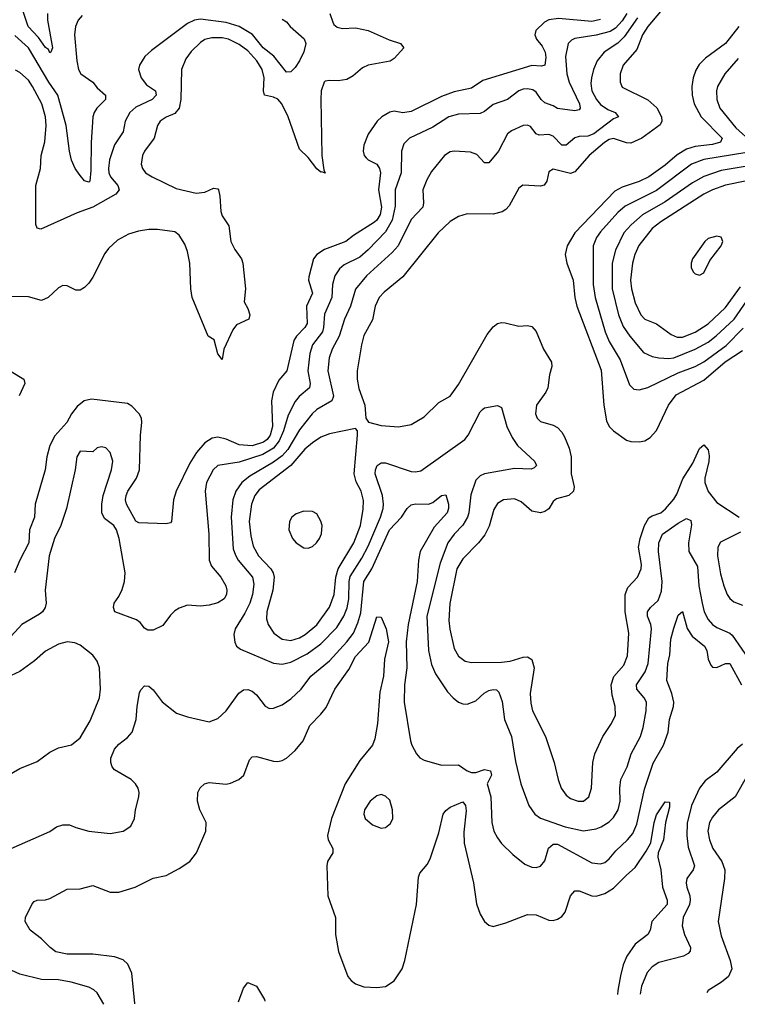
# Model space of a CAD drawing. Header units: inches. Extents: x 1682530 to 1839546, y 640742 to 791647.
# Tile 69 of 256: x 1711449 to 1714786, y 641066 to 645641. Entities that reach past the tile are written whole.
import ezdxf

# ---------------------------------------------------------------- set-up
doc = ezdxf.new("R2010")
doc.units = ezdxf.units.IN
doc.header["$MEASUREMENT"] = 0
doc.layers.add('B7614', color=7, linetype='Continuous')

msp = doc.modelspace()

# ---------------------------------------------------------------- linework, layer by layer
at = {"layer": 'B7614', "color": 5}
for points, elevation in [([(1711578.4, 645670), (1711578, 645638), (1711601.3, 645510), (1711594.8, 645490), (1711590, 645487.6), (1711583.1, 645503.1), (1711570, 645511.3), (1711537.4, 645557.4), (1711489.2, 645610), (1711450, 645724.8)], 520), ([(1714470, 645728.1), (1714370, 645609.9), (1714345.1, 645570), (1714317.9, 645502.1), (1714254.4, 645430), (1714240.5, 645390), (1714241, 645350), (1714250, 645327.8), (1714370, 645268.3), (1714412.1, 645232.1), (1714432.4, 645190), (1714434.6, 645170), (1714427.7, 645152.3), (1714341, 645090), (1714290, 645066.7), (1714270, 645068.8), (1714210, 645088.2), (1714190, 645083.7), (1714167.9, 645070), (1714097.4, 645010), (1714030, 644934.3), (1714010, 644927), (1713930, 644946.9), (1713910, 644934.5), (1713900.3, 644890), (1713887.2, 644872.8), (1713870, 644867.3), (1713787.7, 644872.2), (1713770, 644858.4), (1713724.6, 644775.4), (1713710, 644759.2), (1713692, 644748), (1713650, 644737.8), (1713530, 644738.3), (1713490, 644727.1), (1713450, 644703.9), (1713394.9, 644650), (1713230, 644446.3), (1713144.4, 644375.6), (1713119.8, 644350), (1713102.4, 644310), (1713090, 644246), (1713050, 644174), (1713038.9, 644130), (1713019, 644010), (1713019, 643970), (1713026.6, 643926.6), (1713053.6, 643850), (1713058, 643790), (1713070.4, 643770.4), (1713130, 643755.3), (1713210, 643749.1), (1713270, 643760.2), (1713330, 643795.2), (1713398.5, 643861.5), (1713450, 643891.4), (1713490, 643946), (1713622.5, 644177.5), (1713650, 644213.4), (1713670, 644228.9), (1713690, 644234.3), (1713707, 644233), (1713770, 644216.9), (1713810, 644220.3), (1713830, 644215.6), (1713850, 644191.7), (1713884.6, 644110), (1713921.2, 644050), (1713924, 644030), (1713912, 643990), (1713905.4, 643930), (1713896.1, 643910), (1713851.4, 643850), (1713847.2, 643810), (1713854.9, 643790), (1713870, 643773.7), (1713930, 643756.5), (1713950, 643745.8), (1713970, 643724.9), (1713982.3, 643702.3), (1714003.5, 643650), (1714013.5, 643610), (1714013.7, 643530), (1714026.7, 643470), (1714024.2, 643450), (1714002, 643430), (1713945.4, 643414.6), (1713930, 643401.6), (1713910, 643368.5), (1713890, 643355), (1713870, 643349.8), (1713830, 643357.4), (1713781, 643401.1), (1713750, 643414.6), (1713698.8, 643410), (1713670, 643393), (1713654.3, 643365.7), (1713631.8, 643288.2), (1713612.3, 643247.7), (1713582.9, 643210), (1713510, 643135.8), (1713482.4, 643090), (1713449, 642929), (1713445, 642850), (1713448.6, 642808.7), (1713470, 642719.5), (1713490, 642683.6), (1713520.2, 642660.2), (1713550, 642653.8), (1713690, 642655.8), (1713730, 642660.8), (1713790, 642679.3), (1713810, 642680.7), (1713830, 642668.7), (1713840.8, 642630), (1713823, 642510), (1713825.3, 642465.3), (1713832.8, 642430), (1713893.4, 642310), (1713934, 642190), (1713952.2, 642110), (1713967.3, 642070), (1713990, 642037.4), (1714010, 642021.8), (1714046, 642010), (1714069.8, 642010.3), (1714095.3, 642030), (1714107.8, 642070), (1714114.4, 642190), (1714123.1, 642230), (1714160.7, 642310), (1714200.9, 642370), (1714218.8, 642410), (1714217.1, 642450), (1714203.1, 642503.1), (1714198.9, 642550), (1714211.4, 642588.6), (1714257.7, 642642.3), (1714274.4, 642685.6), (1714281.3, 642790), (1714264.5, 642890), (1714264.9, 642970), (1714276.8, 643003.2), (1714322, 643050), (1714338.3, 643090), (1714340.6, 643110), (1714326.1, 643190), (1714333.9, 643230), (1714353.5, 643290), (1714374.1, 643325.9), (1714390, 643336.2), (1714430.7, 643350), (1714452.4, 643367.6), (1714490, 643412.6), (1714504, 643436), (1714532.3, 643507.7), (1714579.2, 643580.8), (1714610, 643648), (1714630, 643665.5), (1714650, 643641.7), (1714654.6, 643614.6), (1714652.5, 643587.5), (1714634.2, 643510), (1714634.4, 643490), (1714649.4, 643449.4), (1714690, 643398.2), (1714794, 643330)], 680), ([(1714271.3, 645670), (1714250, 645635), (1714218.9, 645601.1), (1714193.9, 645586.1), (1714130, 645569.2), (1714030, 645554.1), (1714014.2, 645545.8), (1713999.2, 645530), (1713986.1, 645470), (1713992.9, 645390), (1714003.4, 645350), (1714051.6, 645250), (1714054.3, 645230), (1714050, 645222.6), (1714030, 645217.7), (1713950, 645229), (1713930, 645241), (1713890, 645254.5), (1713873.2, 645270), (1713850, 645304.8), (1713835, 645315), (1713810, 645320.2), (1713790, 645317.9), (1713770, 645309.8), (1713716.5, 645270), (1713650, 645247.3), (1713610, 645215), (1713590, 645204.6), (1713490, 645202.6), (1713443.7, 645190), (1713370, 645142), (1713262.3, 645090), (1713235.5, 645064.5), (1713224, 645030), (1713223.3, 644930), (1713195.5, 644850), (1713194.3, 644774.3), (1713181.1, 644710), (1713150, 644655.8), (1713070, 644571), (1713030, 644537.9), (1712957.5, 644502.5), (1712936.7, 644483.3), (1712914.8, 644450), (1712903.8, 644410), (1712900.8, 644350), (1712867, 644273), (1712862.3, 644210), (1712856.4, 644190), (1712810.1, 644130), (1712797.5, 644090), (1712788.3, 644010), (1712800.3, 643950), (1712797.2, 643930), (1712749.2, 643890.8), (1712730, 643866.4), (1712697, 643803), (1712676.4, 643730), (1712656, 643684), (1712629.3, 643650.7), (1712579.4, 643620.6), (1712470, 643585.4), (1712370.2, 643569.8), (1712349.3, 643550), (1712318, 643490), (1712312.1, 643450), (1712329.4, 643250.6), (1712330.9, 643130), (1712341.3, 643101.3), (1712384.1, 643050), (1712407.6, 643010), (1712412.6, 642990), (1712411, 642970), (1712400.7, 642950), (1712370, 642931.4), (1712330, 642919.8), (1712290, 642915.8), (1712230, 642920.4), (1712190, 642907.2), (1712170, 642894.7), (1712150, 642874.3), (1712114.4, 642825.6), (1712070, 642804.5), (1712045.1, 642805.1), (1712030, 642813.7), (1712010, 642839.3), (1711991.6, 642851.7), (1711891.5, 642890), (1711885.1, 642910), (1711888.4, 642930), (1711910, 642960.3), (1711926.1, 642993.9), (1711936.2, 643030), (1711939.1, 643070), (1711911.4, 643230), (1711899.5, 643270), (1711886.8, 643290), (1711843.6, 643323.6), (1711831.6, 643350), (1711830.9, 643390), (1711837.1, 643430), (1711876.8, 643550), (1711882.4, 643590), (1711869.6, 643630), (1711850, 643651.6), (1711830, 643655.6), (1711810, 643651.3), (1711790, 643633), (1711730, 643636.3), (1711714.4, 643610), (1711706.5, 643550), (1711667.4, 643370), (1711640.9, 643290), (1711611.9, 643230), (1711586.7, 643150), (1711568.3, 642990), (1711572.1, 642930), (1711568.1, 642910), (1711554.9, 642890), (1711541.3, 642878.7), (1711459.1, 642830), (1711410, 642775.8)], 640), ([(1712891.2, 645670), (1712904.9, 645630), (1712910, 645619.3), (1712926, 645606), (1712950, 645600.2), (1713010, 645603.5), (1713070, 645591.2), (1713166.6, 645546.6), (1713220.4, 645530), (1713234.9, 645510), (1713190, 645460.4), (1713171.3, 645448.7), (1713068.9, 645430), (1713043.2, 645416.8), (1712999.7, 645380.4), (1712970, 645363.7), (1712930, 645356.1), (1712890, 645358.8), (1712870, 645355), (1712865.2, 645350), (1712850.8, 645310), (1712850.1, 645270), (1712854.1, 645010), (1712863.7, 644943.7), (1712870, 644927.3), (1712854.5, 644934.5), (1712850, 644932.4), (1712830, 644948.3), (1712790, 645000.4), (1712750, 645039.6), (1712698.2, 645190), (1712667.7, 645250), (1712650, 645272.2), (1712630, 645281.6), (1712587.3, 645290), (1712582.7, 645310), (1712586.5, 645370), (1712577.1, 645410), (1712552.2, 645450), (1712510, 645496.9), (1712470, 645525), (1712419.7, 645550), (1712390, 645557.3), (1712342.9, 645557.1), (1712310.6, 645549.4), (1712290, 645535.4), (1712246.9, 645493.1), (1712221.7, 645458.3), (1712200.9, 645410), (1712198.3, 645270), (1712191.5, 645230), (1712170, 645204.3), (1712130, 645187.9), (1712102.3, 645170), (1712090.2, 645150), (1712075.2, 645090), (1712029.3, 645030), (1712020.6, 645010), (1712014.4, 644970), (1712020.2, 644950), (1712033.7, 644930), (1712064.9, 644910), (1712177.2, 644857.2), (1712270, 644835.4), (1712310, 644839.5), (1712350, 644858), (1712370, 644854.3), (1712372.9, 644850), (1712380.5, 644820.5), (1712384, 644750), (1712391.1, 644730), (1712422.3, 644682.3), (1712431.3, 644610), (1712450, 644572.4), (1712481.1, 644530), (1712487.2, 644510), (1712499.1, 644390), (1712492.7, 644330), (1712510, 644298.8), (1712519.6, 644270), (1712514.9, 644250), (1712456.7, 644223.3), (1712440.4, 644199.6), (1712398.4, 644110), (1712390, 644062), (1712370, 644088.7), (1712353.8, 644153.8), (1712326, 644170), (1712251.3, 644350), (1712245.2, 644390), (1712239.9, 644510), (1712230, 644563.5), (1712217.6, 644597.6), (1712190, 644639.5), (1712170, 644654.5), (1712090, 644665.4), (1712050, 644666.7), (1712001.6, 644658.4), (1711955.9, 644644.1), (1711904.2, 644615.8), (1711861.6, 644578.3), (1711845.1, 644554.9), (1711790, 644444.5), (1711770, 644416), (1711750, 644396.4), (1711730, 644384.7), (1711710, 644383.9), (1711670, 644404.5), (1711650, 644405.6), (1711630, 644395.7), (1711581.5, 644350), (1711550, 644336.5), (1711490, 644352.6), (1711410, 644354.6)], 580), ([(1714150, 645641.7), (1714110, 645631.9), (1713953.7, 645646.3), (1713910, 645640.7), (1713888.8, 645630), (1713849.5, 645590), (1713844.4, 645570), (1713852.6, 645550), (1713877.8, 645517.8), (1713892, 645490), (1713895, 645465), (1713890, 645429.8), (1713875, 645425), (1713830, 645428.6), (1713602.4, 645357.6), (1713550, 645322.4), (1713470, 645305.4), (1713410, 645284.7), (1713270, 645214.2), (1713230, 645208.3), (1713190, 645215.9), (1713170, 645211.9), (1713132.3, 645190), (1713111.8, 645170), (1713070, 645109.7), (1713050, 645058.4), (1713045.9, 645030), (1713050.2, 645010), (1713059.8, 644999.8), (1713070, 644990.2), (1713110, 644970.2), (1713122.6, 644950), (1713126, 644930), (1713117.7, 644850), (1713130.9, 644770), (1713124.8, 644735.2), (1713110.4, 644710), (1713099.3, 644700.7), (1713001.5, 644638.5), (1712965.8, 644610), (1712866.2, 644573.8), (1712830.2, 644550), (1712815, 644530), (1712794.1, 644445.9), (1712792.5, 644430), (1712810.6, 644370), (1712782.6, 644310), (1712785.8, 644230), (1712774.6, 644210), (1712735.7, 644170), (1712723.6, 644150), (1712691.8, 644010), (1712654.5, 643965.5), (1712627.2, 643910), (1712620.1, 643870), (1712624.3, 643750), (1712614.5, 643710), (1712599.7, 643690), (1712582.4, 643677.6), (1712530, 643661.4), (1712470, 643665.6), (1712410, 643691.1), (1712370, 643701), (1712343.5, 643696.5), (1712310, 643674.4), (1712271.3, 643630), (1712239.6, 643580.4), (1712177.2, 643450), (1712164.3, 643410), (1712155.6, 643310), (1712150, 643302.4), (1712130, 643298.6), (1712003.7, 643303.7), (1711990, 643310.8), (1711946.3, 643390), (1711942, 643410), (1711944.3, 643430), (1711952.8, 643450), (1711993, 643510), (1712006, 643550), (1712011, 643710), (1712017.8, 643770), (1712015.3, 643790), (1712004.5, 643810), (1711970, 643845.1), (1711950, 643856.8), (1711782.9, 643877.1), (1711749.5, 643870.5), (1711716.8, 643843.2), (1711690.1, 643809.9), (1711668.2, 643770), (1711613.4, 643706.6), (1711590, 643662.6), (1711576, 643610), (1711567.5, 643550), (1711521.5, 643390), (1711517.6, 643330), (1711494.3, 643270), (1711491.3, 643210), (1711450, 643129.8), (1711425.3, 643070)], 620), ([(1711739.3, 645660.7), (1711720.6, 645639.4), (1711708.2, 645610), (1711704.8, 645570), (1711715.1, 645450), (1711722.5, 645410), (1711733.8, 645390), (1711789.1, 645350), (1711810, 645323.6), (1711848.8, 645290), (1711847.7, 645270), (1711808.5, 645230), (1711795.7, 645210), (1711790.1, 645190), (1711781.5, 645070), (1711780.2, 644939.8), (1711774.7, 644890), (1711770, 644886), (1711750, 644892.6), (1711730, 644916.8), (1711706.8, 644950), (1711690, 644988), (1711680.6, 645030), (1711665.9, 645150), (1711627.1, 645290), (1711585.3, 645350), (1711490, 645510.4), (1711426.9, 645566.9)], 540), ([(1712670, 645642.6), (1712690, 645631.6), (1712706.4, 645610), (1712772, 645552), (1712779.1, 645530), (1712770, 645491.6), (1712750, 645449.7), (1712730, 645419.1), (1712710, 645398.3), (1712690, 645396.9), (1712630.7, 645470.7), (1712581.8, 645510), (1712532.1, 645572.1), (1712469.9, 645610), (1712410, 645628), (1712290, 645642.7), (1712261.6, 645638.3), (1712230, 645623.9), (1712061.9, 645498.1), (1712030.8, 645469.2), (1712006.5, 645430), (1712002.2, 645410), (1712014.5, 645370), (1712038.6, 645338.6), (1712080.7, 645310), (1712084.5, 645290), (1712065.2, 645270), (1711990, 645233.9), (1711961.7, 645210), (1711940.2, 645170), (1711930, 645119.7), (1711890, 645058.7), (1711867, 644990), (1711861.6, 644950), (1711863.4, 644930), (1711871.4, 644910), (1711905, 644870), (1711911.7, 644850), (1711896.8, 644830), (1711790, 644769.9), (1711717.2, 644742.8), (1711548.1, 644668.1), (1711530, 644671.6), (1711524.4, 644690), (1711524.8, 644870), (1711546.6, 644950), (1711549.8, 645010), (1711566.4, 645073.7), (1711572.1, 645150), (1711569.9, 645190), (1711551.6, 645250), (1711509.2, 645330), (1711490, 645359.3), (1711450, 645396.1), (1711430, 645406.6)], 560), ([(1714321.8, 645650), (1714259, 645561), (1714230, 645532), (1714167, 645490), (1714134.3, 645450), (1714117.6, 645410), (1714107.6, 645370), (1714105, 645345), (1714108.9, 645310), (1714130.7, 645270), (1714150, 645246.6), (1714183, 645223), (1714218.4, 645210), (1714232.7, 645190), (1714210, 645180.6), (1714119.1, 645110), (1714090, 645100.3), (1714050, 645098.9), (1714030, 645091.7), (1713990, 645057.3), (1713970, 645058.3), (1713930, 645100.2), (1713910, 645107.9), (1713863.8, 645103.8), (1713850, 645111.1), (1713824.1, 645144.1), (1713810, 645150.9), (1713790, 645148.7), (1713735.6, 645124.4), (1713716.5, 645110), (1713675.3, 645030), (1713630, 644976), (1713610, 644975.4), (1713574.5, 645014.5), (1713545, 645025), (1713470, 645029.8), (1713450, 645026.2), (1713424.7, 645010), (1713364.4, 644935.6), (1713342.5, 644897.5), (1713323.7, 644850), (1713327.3, 644790), (1713323.2, 644770), (1713270, 644712.9), (1713209.4, 644590.6), (1713181.5, 644558.5), (1713061.9, 644450), (1713010, 644388.6), (1712988, 644310), (1712959.6, 644250), (1712933.9, 644170), (1712901.9, 644110), (1712887.9, 644070), (1712881.5, 644010), (1712908, 643892), (1712900.2, 643870), (1712830, 643830.4), (1712809.5, 643810), (1712750, 643735.6), (1712695.5, 643644.5), (1712670, 643614.5), (1712630, 643585.4), (1712519.7, 643519.7), (1712482.6, 643490), (1712453.8, 643450), (1712440.3, 643410), (1712432.8, 643330), (1712442.5, 643182.5), (1712452.5, 643152.5), (1712465.7, 643130), (1712531.8, 643050), (1712538.6, 643018.6), (1712531.5, 642970), (1712518.9, 642930), (1712496.3, 642883.7), (1712451.3, 642810), (1712444.6, 642784.6), (1712448.9, 642748.9), (1712458, 642730), (1712475.4, 642715.4), (1712630, 642650.9), (1712670, 642646.3), (1712710, 642656), (1712785.9, 642694.1), (1712850, 642740.6), (1712923.1, 642816.9), (1712957, 642870), (1712971.4, 642908.6), (1712979.9, 642950), (1712981.1, 643030), (1712985.7, 643054.3), (1713040.5, 643139.5), (1713070, 643194.3), (1713127.1, 643330), (1713139, 643370), (1713141.2, 643390), (1713135.3, 643430), (1713102.3, 643530), (1713103.8, 643550), (1713111.2, 643568.8), (1713130, 643582), (1713150, 643581.4), (1713270, 643541.1), (1713290, 643539.7), (1713315, 643545), (1713518.7, 643690), (1713533.8, 643710), (1713590, 643819.3), (1713600.7, 643830), (1713610, 643837), (1713670, 643848.2), (1713690, 643838.8), (1713714.8, 643750), (1713738.9, 643698.9), (1713762.9, 643662.9), (1713843.1, 643590), (1713852.7, 643570), (1713841.7, 643558.3), (1713827.3, 643552.7), (1713750, 643555.4), (1713610, 643531), (1713590, 643522), (1713570, 643502), (1713546.3, 643433.7), (1713537.5, 643350), (1713531.3, 643328.7), (1713510, 643292.5), (1713468.8, 643250), (1713439.2, 643210), (1713403.7, 643116.3), (1713342.5, 642870), (1713349.6, 642710), (1713364.5, 642644.5), (1713382.1, 642602.1), (1713438.5, 642518.5), (1713464, 642490), (1713490, 642470.2), (1713510, 642461.5), (1713530, 642460.9), (1713570, 642476.5), (1713608.5, 642511.5), (1713630, 642524.1), (1713650, 642529.2), (1713666.8, 642526.8), (1713676.9, 642516.9), (1713692.3, 642472.3), (1713703.4, 642390), (1713736.2, 642310), (1713754.8, 642194.8), (1713779.3, 642090), (1713815.8, 641990), (1713843.6, 641950), (1713870.1, 641930.1), (1713986, 641890), (1714070, 641871.4), (1714130, 641881.3), (1714152.4, 641890), (1714190, 641914.5), (1714210, 641934.4), (1714231.9, 641970), (1714240.5, 642010), (1714239.3, 642070), (1714244.3, 642110), (1714273.4, 642170), (1714292.6, 642230), (1714335.9, 642310), (1714348.4, 642351.6), (1714362.4, 642430), (1714363.7, 642470), (1714353.3, 642490), (1714318.3, 642530), (1714317.3, 642550), (1714357.7, 642610), (1714370.4, 642650), (1714387, 642810), (1714384.3, 642830), (1714368.6, 642870), (1714367.6, 642890), (1714382.4, 642910), (1714417.7, 642942.3), (1714433.8, 642986.2), (1714436, 643030), (1714419, 643170), (1714420.2, 643210), (1714438.4, 643250), (1714510, 643302.1), (1714550, 643323.1), (1714570, 643313.4), (1714573.3, 643293.3), (1714559.3, 643210), (1714560.4, 643170), (1714600.4, 643100.4), (1714607.2, 643010), (1714622.3, 642930), (1714632.1, 642890), (1714650, 642853.8), (1714670, 642830.9), (1714690, 642816.6), (1714751.1, 642791.1), (1714761.9, 642781.9), (1714851, 642651)], 660), ([(1714792.5, 645610), (1714730, 645530.6), (1714637.7, 645462.3), (1714608, 645432), (1714592.9, 645407.1), (1714579.8, 645370), (1714574.1, 645330), (1714575.5, 645290), (1714584.5, 645250), (1714617.3, 645190), (1714714.6, 645090), (1714707.5, 645072.5), (1714670, 645061.2), (1714590, 645052), (1714550, 645038.7), (1714506.5, 645013.5), (1714450, 644964.4), (1714374, 644910), (1714330, 644888.7), (1714250, 644862.3), (1714216.5, 644843.5), (1714029.7, 644650.3), (1713995.3, 644590), (1713985.3, 644550), (1713992.9, 644510), (1714021.7, 644430), (1714029.6, 644350), (1714039.1, 644310), (1714152.9, 644012.9), (1714164.7, 643850), (1714177.3, 643777.3), (1714190, 643751.4), (1714210, 643731.1), (1714270, 643687.8), (1714290, 643681.5), (1714330, 643679), (1714355.3, 643684.7), (1714380.9, 643699.1), (1714410, 643732.2), (1714466, 643850), (1714502.1, 643897.9), (1714630, 643965.9), (1714729.2, 644050.8), (1714810, 644103.9)], 720), ([(1714790, 645460.9), (1714727.3, 645390), (1714692.8, 645330), (1714688.9, 645310), (1714690.1, 645270), (1714704.8, 645230), (1714778.5, 645138.5), (1714854.6, 645070)], 740), ([(1714830, 645023.8), (1714630, 644992), (1714573.2, 644970), (1714410, 644847.1), (1714264.8, 644775.2), (1714230, 644744.5), (1714150, 644655), (1714131.3, 644628.7), (1714115, 644590), (1714116, 644410), (1714125, 644350), (1714170.5, 644190), (1714190, 644145.4), (1714241.2, 644061.2), (1714284.9, 643944.9), (1714304.8, 643924.8), (1714330, 643921.8), (1714370, 643931.8), (1714510, 643999.4), (1714590, 644028.9), (1714630, 644051.3), (1714733.7, 644126.3), (1714812.9, 644207.1)], 740), ([(1714850, 644964), (1714710, 644939.6), (1714630, 644912.7), (1714577.1, 644882.9), (1714450, 644794.2), (1714345.5, 644734.5), (1714291.9, 644688.1), (1714258.3, 644650), (1714219.1, 644570), (1714204.2, 644510), (1714204.1, 644390), (1714233.3, 644270), (1714255.2, 644215.2), (1714285.4, 644170), (1714350, 644095), (1714390, 644075.8), (1714421, 644070), (1714467, 644067), (1714490, 644070.1), (1714590, 644109.7), (1714650, 644142.7), (1714688, 644172), (1714770.7, 644250), (1714830, 644334.5)], 760), ([(1714830, 644892.6), (1714730, 644872.5), (1714670, 644851.1), (1714629.8, 644830.2), (1714430, 644701.5), (1714389.6, 644670), (1714328.4, 644591.6), (1714309.6, 644550), (1714298.2, 644510), (1714289.2, 644430), (1714293, 644390), (1714310, 644324.9), (1714337.3, 644270), (1714355.3, 644250), (1714410, 644227.1), (1714477.7, 644177.7), (1714506, 644166), (1714530, 644165.7), (1714590, 644188.5), (1714650, 644227), (1714730, 644303.8), (1714800.5, 644399.5)], 780), ([(1711410, 644006.4), (1711468.5, 643970), (1711473.8, 643950), (1711446.5, 643893.5)], 580), ([(1711410, 641790.4), (1711590, 641868.4), (1711620.9, 641890), (1711650, 641900.3), (1711680.6, 641900.6), (1711710, 641887.4), (1711770, 641870.3), (1711870, 641860.3), (1711929.8, 641870.2), (1711966.1, 641893.9), (1711983.5, 641930), (1711988.2, 641970), (1712003.5, 642030), (1712004.7, 642050), (1711999.7, 642070), (1711988, 642090), (1711967.6, 642110), (1711890, 642155.6), (1711878.9, 642170), (1711872.6, 642190), (1711873.5, 642210), (1711890, 642252), (1711910, 642275.3), (1711950, 642304.9), (1711972.3, 642330), (1711990.8, 642390), (1711995.4, 642450), (1712006.8, 642513.2), (1712012.6, 642527.4), (1712030, 642545.5), (1712050, 642544.4), (1712070, 642526.7), (1712111.7, 642471.7), (1712178.2, 642418.2), (1712230, 642401.3), (1712330, 642378), (1712370, 642394), (1712409.7, 642430), (1712467.7, 642512.3), (1712490, 642526.7), (1712510, 642528), (1712530, 642520.7), (1712550, 642503.6), (1712590, 642451.8), (1712610, 642440.9), (1712630, 642442.2), (1712670, 642457.1), (1712710, 642485.6), (1712757.3, 642530), (1712802.2, 642590), (1712890, 642662), (1712970.9, 642750), (1713001, 642790), (1713021.7, 642838.3), (1713035.1, 642884.9), (1713049.9, 643030), (1713087, 643090), (1713168.7, 643271.3), (1713224.1, 643330), (1713250, 643370.4), (1713270, 643387.2), (1713290, 643391), (1713350, 643389.2), (1713370, 643397.6), (1713410, 643430.2), (1713430, 643432.7), (1713442.4, 643390), (1713443.5, 643370), (1713437.1, 643350), (1713376.9, 643283.1), (1713311.3, 643170), (1713304.1, 643130), (1713296.8, 643030), (1713254.8, 642830), (1713245.7, 642750), (1713249.1, 642630), (1713238.7, 642550), (1713236.6, 642470), (1713265.8, 642290), (1713271.8, 642270), (1713294.4, 642230), (1713310, 642210.5), (1713330, 642200.4), (1713410, 642177.6), (1713490, 642178), (1713530, 642150.9), (1713550, 642143.1), (1713570, 642143.5), (1713610, 642156.6), (1713637.8, 642150), (1713642.5, 642130), (1713622.9, 642090), (1713639, 642030), (1713644.1, 641910), (1713654, 641870), (1713670, 641838.7), (1713690, 641813.1), (1713742.2, 641762.2), (1713797.1, 641717.1), (1713830, 641702.6), (1713850, 641701.1), (1713870, 641708.5), (1713890, 641732.7), (1713908.4, 641791.6), (1713930, 641809.3), (1713950, 641809.4), (1714110, 641723), (1714150, 641718.5), (1714170, 641725.6), (1714190, 641741.3), (1714220.6, 641779.4), (1714275.3, 641830), (1714299.7, 641860.3), (1714317.8, 641902.2), (1714353.7, 642066.3), (1714393.9, 642186.1), (1714442.7, 642270), (1714464.3, 642330), (1714470.7, 642390), (1714488.3, 642450), (1714489.9, 642470), (1714481.9, 642510), (1714457.8, 642570), (1714462.3, 642650), (1714471.8, 642690), (1714477, 642763), (1714490, 642814), (1714510, 642873.7), (1714530, 642890.6), (1714552.2, 642812.2), (1714576.3, 642776.3), (1714633.8, 642730), (1714644.4, 642710), (1714650.2, 642670), (1714661.8, 642641.8), (1714670, 642632.8), (1714690, 642631), (1714730, 642650.1), (1714750.1, 642650.1), (1714805.4, 642550)], 640), ([(1714800.9, 643259.1), (1714707.4, 643212.6), (1714694.7, 643190), (1714693.9, 643150), (1714706.7, 643066.7), (1714722.2, 643010), (1714739.2, 642970), (1714751.5, 642951.5), (1714770, 642936.5), (1714810, 642920.4)], 680), ([(1711984.3, 641068.6), (1711983.9, 641070), (1711970.4, 641210.4), (1711952.7, 641252.7), (1711930, 641272.5), (1711890, 641285.8), (1711790, 641298.7), (1711670, 641298.5), (1711618, 641310), (1711590.8, 641330), (1711550, 641370.9), (1711498.7, 641410), (1711475.1, 641450), (1711476.9, 641470), (1711507.6, 641532.4), (1711517.1, 641542.9), (1711530, 641550.3), (1711570, 641551.5), (1711590, 641557.3), (1711670, 641600.3), (1711730, 641602.3), (1711790, 641617.3), (1711870, 641587.1), (1711910, 641587.6), (1711986, 641610), (1712070, 641651.6), (1712130, 641664.4), (1712190, 641696.5), (1712240.7, 641730), (1712270.8, 641769.2), (1712315.1, 641870), (1712315.7, 641910), (1712286.5, 641970), (1712276.5, 642010), (1712278.2, 642050), (1712288.2, 642071.8), (1712309, 642091), (1712330, 642096.5), (1712410, 642089), (1712430, 642092.9), (1712468.8, 642111.2), (1712491.2, 642130), (1712518.4, 642201.6), (1712530, 642216.5), (1712550, 642218), (1712630, 642195.4), (1712650, 642194), (1712670, 642198.5), (1712689.6, 642210), (1712730, 642244.6), (1712767.2, 642290), (1712798.3, 642361.7), (1712850, 642414.4), (1712874.2, 642445.8), (1712914.2, 642530), (1712979, 642621), (1713010, 642682.3), (1713071.8, 642748.2), (1713110, 642866.8), (1713130, 642864), (1713153.2, 642810), (1713164.6, 642750), (1713145.2, 642670), (1713140.1, 642590), (1713123.3, 642516.7), (1713112.5, 642370), (1713100.9, 642299.1), (1713090, 642269.7), (1713030, 642199.3), (1712962.2, 642090), (1712899.6, 641930), (1712880.7, 641850), (1712883.5, 641830), (1712905.7, 641790), (1712905.4, 641770), (1712880.8, 641730), (1712877, 641710), (1712881.2, 641570), (1712918, 641470), (1712917.1, 641390), (1712931.1, 641311.1), (1712975.5, 641195.5), (1712990, 641176.4), (1713010, 641160.3), (1713050, 641147.6), (1713110, 641144.4), (1713150, 641149.1), (1713190, 641175.3), (1713228.2, 641230), (1713240.5, 641270), (1713294.8, 641530), (1713303.1, 641656.9), (1713310, 641675.3), (1713343.9, 641716.1), (1713357.7, 641742.3), (1713398, 641862), (1713418.2, 641950), (1713430, 641966), (1713450, 641981.3), (1713510, 642006), (1713522, 641990), (1713524.8, 641964.8), (1713514.6, 641865.4), (1713515.3, 641815.3), (1713559, 641630), (1713572.8, 641532.8), (1713590, 641484.9), (1713610, 641450.4), (1713630, 641433.4), (1713650, 641427.8), (1713710, 641444.7), (1713810, 641482.8), (1713850, 641481.2), (1713910, 641456.9), (1713930, 641455.3), (1713950, 641460.9), (1713970, 641474.6), (1713986, 641494), (1714010, 641570.5), (1714030, 641593.4), (1714050, 641592.6), (1714110, 641570.2), (1714130, 641567.9), (1714170, 641580.4), (1714210, 641605), (1714270, 641666.7), (1714310, 641700.9), (1714361.8, 641778.2), (1714383.2, 641816.8), (1714399.3, 641910), (1714410, 641947), (1714450, 642006.4), (1714470, 642004.7), (1714470, 641981.2), (1714451.5, 641910), (1714442.8, 641830), (1714418, 641770), (1714416.8, 641750), (1714430.8, 641690), (1714437.1, 641610), (1714459.8, 641550), (1714459.4, 641530), (1714387.5, 641450), (1714381.1, 641410), (1714370.3, 641390), (1714310, 641345.2), (1714272.4, 641290), (1714254.9, 641250), (1714242.3, 641197.7), (1714230.1, 641130.1), (1714229, 641110.8)], 620), ([(1711350, 642104.6), (1711450, 642162), (1711530, 642194), (1711590, 642236.9), (1711630, 642256.9), (1711690, 642271.6), (1711730, 642303.6), (1711777.3, 642382.7), (1711821, 642490), (1711825.2, 642530), (1711821, 642630), (1711810, 642660.5), (1711790, 642688.4), (1711730, 642735.1), (1711705.9, 642745.9), (1711670, 642750.8), (1711630, 642739.8), (1711570, 642707.2), (1711518.7, 642661.3), (1711450, 642611.7), (1711410, 642593.8)], 660), ([(1714810, 642274.5), (1714784.8, 642255.2), (1714690, 642144.6), (1714636.3, 642103.7), (1714610, 642070.9), (1714572.3, 641990), (1714553.1, 641906.9), (1714551.6, 641850), (1714556.4, 641796.4), (1714587.3, 641710), (1714580.8, 641690), (1714550.2, 641649.8), (1714547.1, 641630), (1714550.2, 641610), (1714565.1, 641570), (1714567.1, 641550), (1714562.8, 641530), (1714534.2, 641470), (1714528.8, 641430), (1714540.8, 641390), (1714568.5, 641330), (1714566.7, 641313.3), (1714557.5, 641302.5), (1714535.8, 641290), (1714420.4, 641259.6), (1714390, 641240.3), (1714366.7, 641213.3), (1714339.5, 641150), (1714333.4, 641112.8)], 640), ([(1714833.2, 642130), (1714775.6, 642030), (1714697.5, 641970), (1714670, 641935.3), (1714656.8, 641910), (1714649.1, 641870), (1714655.8, 641830), (1714671.5, 641790), (1714712.9, 641730), (1714727.6, 641690), (1714725.7, 641650), (1714696.2, 641450), (1714710, 641384), (1714752.4, 641270), (1714759.6, 641230), (1714744.4, 641195.6), (1714711.6, 641168.4), (1714650.7, 641130), (1714644.2, 641118.6)], 660), ([(1711839.9, 641065.9), (1711810, 641119.5), (1711793.9, 641133.9), (1711770, 641145.4), (1711688.4, 641168.4), (1711630, 641179.1), (1711550, 641180.7), (1711450, 641205.7), (1711350.7, 641250.7)], 640), ([(1712466.6, 641077.7), (1712490, 641141), (1712510, 641166.8), (1712550.4, 641150.4), (1712587.5, 641087.5), (1712589, 641080)], 580)]:
    msp.add_lwpolyline(points, dxfattribs=dict(at, elevation=elevation))
for points, elevation in [([(1714690, 644634.7), (1714650, 644623.5), (1714635.3, 644610), (1714577.4, 644530), (1714570.3, 644509.7), (1714571.7, 644490), (1714581.1, 644470), (1714590, 644460.3), (1714610, 644453.1), (1714630, 644464.6), (1714658.4, 644521.6), (1714711.1, 644590), (1714718.7, 644610), (1714711, 644631)], 820), ([(1713010, 643740.9), (1712890, 643716.8), (1712850, 643701.1), (1712810, 643675.4), (1712775.3, 643644.7), (1712710.5, 643569.5), (1712563.3, 643456.7), (1712542, 643430), (1712526.3, 643390), (1712516.5, 643310), (1712523.3, 643243.3), (1712534.5, 643194.5), (1712559.1, 643150), (1712616.6, 643090), (1712627.5, 643070), (1712632, 643050), (1712625.7, 642990), (1712597.9, 642890), (1712596.9, 642856.9), (1712603.9, 642830), (1712630.1, 642790.1), (1712670, 642762.6), (1712710, 642757.1), (1712750, 642768.3), (1712776.1, 642783.9), (1712831, 642829), (1712889.3, 642910.7), (1712911.7, 642970), (1712919.6, 643050), (1712930.3, 643090), (1713003.5, 643210), (1713033.8, 643290), (1713046.3, 643366.3), (1713047.1, 643407.1), (1713036.7, 643450), (1713014.1, 643494.1), (1713003.7, 643530), (1713019.7, 643710), (1713019.5, 643730)], 680), ([(1712770, 643357), (1712734.8, 643345.2), (1712715.2, 643330), (1712703.7, 643310), (1712701.1, 643270), (1712718, 643230), (1712734, 643210), (1712770, 643187.3), (1712790, 643186.1), (1712810, 643192.9), (1712829.8, 643210), (1712842.8, 643230), (1712852, 643252), (1712855.2, 643290), (1712850, 643311.3), (1712830, 643345.1), (1712810, 643355.3)], 720), ([(1713130, 642040.9), (1713110, 642035.1), (1713078, 642010), (1713052.4, 641970), (1713048.9, 641950), (1713055.5, 641930), (1713090, 641899.1), (1713130, 641884.9), (1713150, 641888), (1713173.7, 641906.3), (1713184.5, 641930), (1713182, 641970), (1713170, 642014), (1713150, 642033.2)], 640)]:
    msp.add_lwpolyline(points, close=True, dxfattribs=dict(at, elevation=elevation))

doc.saveas('drawing.dxf')
